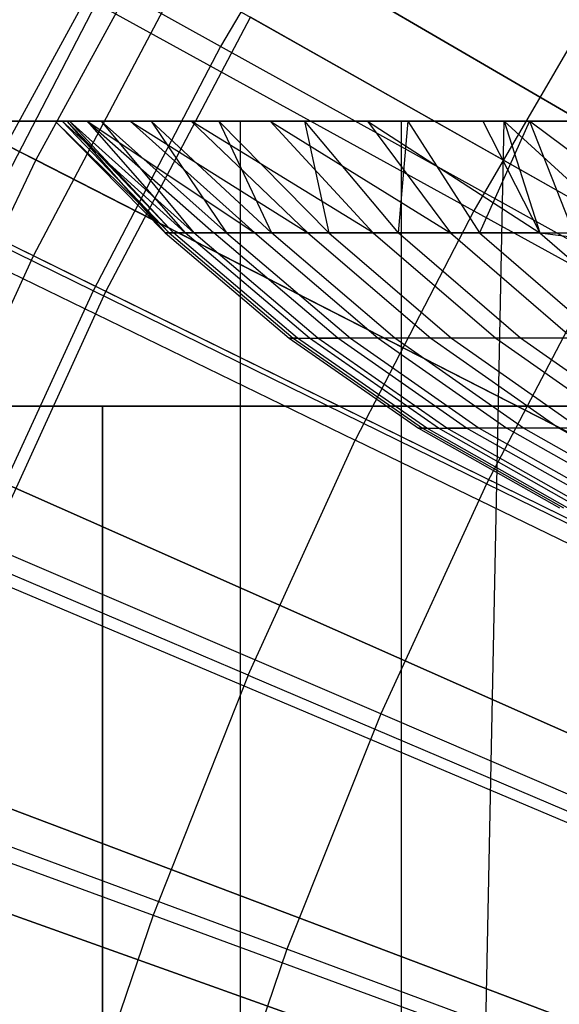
# Model space of a CAD drawing. Extents: x 0.1 to 12.1, y -6 to 6.
# Tile 104 of 256: x 4.321 to 4.51, y 0.59 to 0.936. Entities that reach past the tile are written whole.
import ezdxf

# ---------------------------------------------------------------- set-up
doc = ezdxf.new("R2010")
doc.units = 0
doc.header["$LTSCALE"] = 2.54
doc.layers.get('0').update_dxf_attribs({"linetype": 'CONTINUOUS'})

# ---------------------------------------------------------------- blocks, each defined once
blk = doc.blocks.new('DROPS_COLOR_B-11195_STL')
at = {"color": 0}
for p, q in [((4.44044, 1.0095, 13.42089), (4.39139, 0.92617, 13.42089)), ((4.44044, 1.0095, 13.42089), (4.39139, 0.92617, 13.42089)), ((4.39139, 0.92617, 13.42089), (4.2566, 1.00099, 13.35397)), ((4.39139, 0.92617, 13.42089), (4.2566, 1.00099, 13.35397)), ((4.32567, 0.85271, 13.16251), (4.05745, 0.98459, 13.03183)), ((4.32567, 0.85271, 13.16251), (4.05745, 0.98459, 13.03183)), ((4.35109, 0.84021, 2.21277), (4.08227, 0.97239, 2.3419)), ((4.35109, 0.84021, 2.21277), (4.08227, 0.97239, 2.3419)), ((4.32567, 0.85271, 13.16251), (4.37718, 0.95033, 13.16251)), ((4.32567, 0.85271, 13.16251), (4.37718, 0.95033, 13.16251)), ((4.64333, 0.80003, 13.27646), (4.37718, 0.95033, 13.16251)), ((4.64333, 0.80003, 13.27646), (4.37718, 0.95033, 13.16251)), ((4.52584, 0.9468, 13.55036), (4.4802, 0.86852, 13.55036)), ((4.52584, 0.9468, 13.55036), (4.4802, 0.86852, 13.55036)), ((4.34766, 0.94139, 13.48847), (4.30252, 0.85416, 13.48847)), ((4.34766, 0.94139, 13.48847), (4.30252, 0.85416, 13.48847)), ((4.34766, 0.94139, 13.48847), (4.4802, 0.86852, 13.55036)), ((4.34766, 0.94139, 13.48847), (4.4802, 0.86852, 13.55036)), ((4.35109, 0.84021, 2.21277), (4.40184, 0.9364, 2.21277)), ((4.35109, 0.84021, 2.21277), (4.40184, 0.9364, 2.21277)), ((4.6685, 0.78582, 2.1004), (4.40184, 0.9364, 2.21277)), ((4.6685, 0.78582, 2.1004), (4.40184, 0.9364, 2.21277)), ((4.39139, 0.92617, 13.42089), (4.34662, 0.84047, 13.42089)), ((4.39139, 0.92617, 13.42089), (4.34662, 0.84047, 13.42089)), ((4.52589, 0.85152, 13.48337), (4.39139, 0.92617, 13.42089)), ((4.52589, 0.85152, 13.48337), (4.39139, 0.92617, 13.42089)), ((4.34662, 0.84047, 13.42089), (4.20821, 0.90836, 13.35397)), ((4.34662, 0.84047, 13.42089), (4.20821, 0.90836, 13.35397)), ((4.04185, 0.89999, 51.293), (4.45483, 0.89999, 51.1621)), ((4.45483, 0.89999, 62.72471), (4.04185, 0.89999, 62.59381)), ((4.04185, 0.89999, 51.293), (4.45483, 0.89999, 51.1621)), ((4.45483, 0.89999, 62.72471), (4.04185, 0.89999, 62.59381)), ((4.143, 0.9, 40.42383), (4.39834, 0.9, 40.29602)), ((4.39834, 0.9, 47.57308), (4.143, 0.9, 47.44527)), ((4.143, 0.9, 40.42383), (4.39834, 0.9, 40.29602)), ((4.39834, 0.9, 47.57308), (4.143, 0.9, 47.44527)), ((4.33743, 0.89999, 52.70804), (4.33334, 0.89999, 52.51454)), ((4.33334, 0.89999, 52.51454), (4.33572, 0.89999, 52.3218)), ((4.33334, 0.89999, 52.51454), (4.33572, 0.89999, 52.3218)), ((4.33334, 0.89999, 52.51454), (4.37327, 0.86071, 52.3599)), ((4.33334, 0.89999, 52.51454), (4.37327, 0.86071, 52.3599)), ((4.33334, 0.89999, 52.51454), (4.37188, 0.86071, 52.5171)), ((4.33334, 0.89999, 52.51454), (4.37188, 0.86071, 52.5171)), ((4.33743, 0.89999, 52.70804), (4.33334, 0.89999, 52.51454)), ((4.33572, 0.89999, 52.3218), (4.3445, 0.89999, 52.12986)), ((4.33572, 0.89999, 52.3218), (4.3445, 0.89999, 52.12986)), ((4.33572, 0.89999, 52.3218), (4.37899, 0.86071, 52.20264)), ((4.33572, 0.89999, 52.3218), (4.37899, 0.86071, 52.20264)), ((4.33572, 0.89999, 52.3218), (4.37327, 0.86071, 52.3599)), ((4.33572, 0.89999, 52.3218), (4.37327, 0.86071, 52.3599)), ((4.33829, 0.89999, 52.72967), (4.33743, 0.89999, 52.70804)), ((4.33743, 0.89999, 52.70804), (4.37188, 0.86071, 52.5171)), ((4.33743, 0.89999, 52.70804), (4.37188, 0.86071, 52.5171)), ((4.33743, 0.89999, 52.70804), (4.37479, 0.86071, 52.67429)), ((4.33743, 0.89999, 52.70804), (4.37479, 0.86071, 52.67429)), ((4.33829, 0.89999, 52.72967), (4.33743, 0.89999, 52.70804)), ((4.34947, 0.89999, 52.9213), (4.33829, 0.89999, 52.72967)), ((4.33829, 0.89999, 52.72967), (4.37479, 0.86071, 52.67429)), ((4.33829, 0.89999, 52.72967), (4.37479, 0.86071, 52.67429)), ((4.33829, 0.89999, 52.72967), (4.38199, 0.86071, 52.83093)), ((4.33829, 0.89999, 52.72967), (4.38199, 0.86071, 52.83093)), ((4.34947, 0.89999, 52.9213), (4.33829, 0.89999, 52.72967)), ((4.3445, 0.89999, 52.12986), (4.35963, 0.89999, 51.93879)), ((4.3445, 0.89999, 52.12986), (4.35963, 0.89999, 51.93879)), ((4.3445, 0.89999, 52.12986), (4.40336, 0.86071, 51.88903)), ((4.3445, 0.89999, 52.12986), (4.40336, 0.86071, 51.88903)), ((4.3445, 0.89999, 52.12986), (4.38902, 0.86071, 52.04559)), ((4.3445, 0.89999, 52.12986), (4.38902, 0.86071, 52.04559)), ((4.3445, 0.89999, 52.12986), (4.37899, 0.86071, 52.20264)), ((4.3445, 0.89999, 52.12986), (4.37899, 0.86071, 52.20264)), ((4.36697, 0.89999, 53.11191), (4.34947, 0.89999, 52.9213)), ((4.34947, 0.89999, 52.9213), (4.38199, 0.86071, 52.83093)), ((4.34947, 0.89999, 52.9213), (4.38199, 0.86071, 52.83093)), ((4.34947, 0.89999, 52.9213), (4.39347, 0.86071, 52.98732)), ((4.34947, 0.89999, 52.9213), (4.39347, 0.86071, 52.98732)), ((4.36697, 0.89999, 53.11191), (4.34947, 0.89999, 52.9213)), ((4.35963, 0.89999, 51.93879), (4.38107, 0.89999, 51.74873)), ((4.35963, 0.89999, 51.93879), (4.38107, 0.89999, 51.74873)), ((4.35963, 0.89999, 51.93879), (4.42201, 0.86071, 51.73292)), ((4.35963, 0.89999, 51.93879), (4.42201, 0.86071, 51.73292)), ((4.35963, 0.89999, 51.93879), (4.40336, 0.86071, 51.88903)), ((4.35963, 0.89999, 51.93879), (4.40336, 0.86071, 51.88903)), ((4.39076, 0.89999, 53.3014), (4.36697, 0.89999, 53.11191)), ((4.36697, 0.89999, 53.11191), (4.39347, 0.86071, 52.98732)), ((4.36697, 0.89999, 53.11191), (4.39347, 0.86071, 52.98732)), ((4.36697, 0.89999, 53.11191), (4.40924, 0.86071, 53.1433)), ((4.36697, 0.89999, 53.11191), (4.40924, 0.86071, 53.1433)), ((4.39076, 0.89999, 53.3014), (4.36697, 0.89999, 53.11191)), ((4.38107, 0.89999, 51.74873), (4.40882, 0.89999, 51.55967)), ((4.4449, 0.86071, 51.57778), (4.38107, 0.89999, 51.74873)), ((4.38107, 0.89999, 51.74873), (4.42201, 0.86071, 51.73292)), ((4.38107, 0.89999, 51.74873), (4.42201, 0.86071, 51.73292)), ((4.38107, 0.89999, 51.74873), (4.40882, 0.89999, 51.55967)), ((4.4449, 0.86071, 51.57778), (4.38107, 0.89999, 51.74873)), ((4.4208, 0.89999, 53.48967), (4.39076, 0.89999, 53.3014)), ((4.39076, 0.89999, 53.3014), (4.40924, 0.86071, 53.1433)), ((4.39076, 0.89999, 53.3014), (4.40924, 0.86071, 53.1433)), ((4.39076, 0.89999, 53.3014), (4.4293, 0.86071, 53.2988)), ((4.39076, 0.89999, 53.3014), (4.4293, 0.86071, 53.2988)), ((4.4208, 0.89999, 53.48967), (4.39076, 0.89999, 53.3014)), ((4.39834, -0.9, 40.29602), (4.39834, 0.9, 40.29602)), ((4.39834, 0.9, 40.29602), (4.66214, 0.9, 40.18675)), ((4.39834, -0.9, 40.29602), (4.39834, 0.9, 40.29602)), ((4.39834, -0.9, 47.57308), (4.39834, 0.9, 47.57308)), ((4.66214, 0.9, 47.68235), (4.39834, 0.9, 47.57308)), ((4.39834, -0.9, 47.57308), (4.39834, 0.9, 47.57308)), ((4.39834, 0.9, 40.29602), (4.66214, 0.9, 40.18675)), ((4.66214, 0.9, 47.68235), (4.39834, 0.9, 47.57308)), ((4.40882, 0.89999, 51.55967), (4.44294, 0.89999, 51.37131)), ((4.40882, 0.89999, 51.55967), (4.44294, 0.89999, 51.37131)), ((4.40882, 0.89999, 51.55967), (4.47208, 0.86071, 51.42333)), ((4.40882, 0.89999, 51.55967), (4.47208, 0.86071, 51.42333)), ((4.40882, 0.89999, 51.55967), (4.4449, 0.86071, 51.57778)), ((4.40882, 0.89999, 51.55967), (4.4449, 0.86071, 51.57778)), ((4.45712, 0.89999, 53.67686), (4.4208, 0.89999, 53.48967)), ((4.4208, 0.89999, 53.48967), (4.4293, 0.86071, 53.2988)), ((4.4208, 0.89999, 53.48967), (4.4293, 0.86071, 53.2988)), ((4.4208, 0.89999, 53.48967), (4.45364, 0.86071, 53.45369)), ((4.4208, 0.89999, 53.48967), (4.45364, 0.86071, 53.45369)), ((4.45712, 0.89999, 53.67686), (4.4208, 0.89999, 53.48967)), ((4.44294, 0.89999, 51.37131), (4.48338, 0.89999, 51.18389)), ((4.44294, 0.89999, 51.37131), (4.48338, 0.89999, 51.18389)), ((4.44294, 0.89999, 51.37131), (4.50343, 0.86071, 51.26992)), ((4.44294, 0.89999, 51.37131), (4.50343, 0.86071, 51.26992)), ((4.44294, 0.89999, 51.37131), (4.47208, 0.86071, 51.42333)), ((4.44294, 0.89999, 51.37131), (4.47208, 0.86071, 51.42333)), ((4.45712, 0.89999, 53.67686), (4.45364, 0.86071, 53.45369)), ((4.45712, 0.89999, 53.67686), (4.45364, 0.86071, 53.45369)), ((4.45483, -0.90001, 51.1621), (4.49087, 0.89999, 51.15222)), ((4.45483, -0.90001, 51.1621), (4.49087, 0.89999, 51.15222)), ((4.45483, -0.90001, 51.1621), (4.45483, 0.89999, 51.1621)), ((4.45483, 0.89999, 51.1621), (4.49087, 0.89999, 51.15222)), ((4.45483, -0.90001, 51.1621), (4.45483, 0.89999, 51.1621)), ((4.45483, -0.90001, 62.72471), (4.45483, 0.89999, 62.72471)), ((4.87618, 0.89999, 62.82546), (4.45483, 0.89999, 62.72471)), ((4.45483, -0.90001, 62.72471), (4.45483, 0.89999, 62.72471)), ((4.45483, 0.89999, 51.1621), (4.49087, 0.89999, 51.15222)), ((4.87618, 0.89999, 62.82546), (4.45483, 0.89999, 62.72471)), ((4.49973, 0.89999, 53.86304), (4.45712, 0.89999, 53.67686)), ((4.45712, 0.89999, 53.67686), (4.48226, 0.86071, 53.60786)), ((4.45712, 0.89999, 53.67686), (4.48226, 0.86071, 53.60786)), ((4.49973, 0.89999, 53.86304), (4.45712, 0.89999, 53.67686)), ((4.49973, 0.89999, 53.86304), (4.48226, 0.86071, 53.60786)), ((4.49973, 0.89999, 53.86304), (4.48226, 0.86071, 53.60786)), ((4.48338, 0.89999, 51.18389), (4.49087, 0.89999, 51.15222)), ((4.48338, 0.89999, 51.18389), (4.49087, 0.89999, 51.15222)), ((4.48338, 0.89999, 51.18389), (4.50343, 0.86071, 51.26992)), ((4.48338, 0.89999, 51.18389), (4.50343, 0.86071, 51.26992)), ((4.49087, 0.89999, 51.15222), (4.53851, 0.85628, 51.13952)), ((4.49087, 0.89999, 51.15222), (4.53851, 0.85628, 51.13952)), ((4.49087, 0.89999, 51.15222), (4.50343, 0.86071, 51.26992)), ((4.49087, 0.89999, 51.15222), (4.50343, 0.86071, 51.26992)), ((4.54865, 0.89999, 54.04822), (4.49973, 0.89999, 53.86304)), ((4.54865, 0.89999, 54.04822), (4.49973, 0.89999, 53.86304)), ((4.55239, 0.86071, 53.9143), (4.49973, 0.89999, 53.86304)), ((4.49973, 0.89999, 53.86304), (4.51521, 0.86071, 53.76156)), ((4.49973, 0.89999, 53.86304), (4.51521, 0.86071, 53.76156)), ((4.55239, 0.86071, 53.9143), (4.49973, 0.89999, 53.86304)), ((4.4802, 0.86852, 13.55036), (4.43856, 0.78805, 13.55036)), ((4.4802, 0.86852, 13.55036), (4.43856, 0.78805, 13.55036)), ((4.4802, 0.86852, 13.55036), (4.6125, 0.79579, 13.60807)), ((4.4802, 0.86852, 13.55036), (4.6125, 0.79579, 13.60807)), ((4.37327, 0.86071, 52.3599), (4.37188, 0.86071, 52.5171)), ((4.37188, 0.86071, 52.5171), (4.41547, 0.82386, 52.51689)), ((4.37188, 0.86071, 52.5171), (4.37479, 0.86071, 52.67429)), ((4.37188, 0.86071, 52.5171), (4.41547, 0.82386, 52.51689)), ((4.37327, 0.86071, 52.3599), (4.37188, 0.86071, 52.5171)), ((4.37188, 0.86071, 52.5171), (4.37479, 0.86071, 52.67429)), ((4.37899, 0.86071, 52.20264), (4.37327, 0.86071, 52.3599)), ((4.37327, 0.86071, 52.3599), (4.41685, 0.82386, 52.36089)), ((4.37327, 0.86071, 52.3599), (4.41685, 0.82386, 52.36089)), ((4.37899, 0.86071, 52.20264), (4.37327, 0.86071, 52.3599)), ((4.41836, 0.82386, 52.67288), (4.37479, 0.86071, 52.67429)), ((4.37479, 0.86071, 52.67429), (4.38199, 0.86071, 52.83093)), ((4.41836, 0.82386, 52.67288), (4.37479, 0.86071, 52.67429)), ((4.37479, 0.86071, 52.67429), (4.38199, 0.86071, 52.83093)), ((4.42252, 0.82386, 52.20482), (4.37899, 0.86071, 52.20264)), ((4.38902, 0.86071, 52.04559), (4.37899, 0.86071, 52.20264)), ((4.42252, 0.82386, 52.20482), (4.37899, 0.86071, 52.20264)), ((4.38902, 0.86071, 52.04559), (4.37899, 0.86071, 52.20264)), ((4.38199, 0.86071, 52.83093), (4.39347, 0.86071, 52.98732)), ((4.4255, 0.82386, 52.82833), (4.38199, 0.86071, 52.83093)), ((4.4255, 0.82386, 52.82833), (4.38199, 0.86071, 52.83093)), ((4.38199, 0.86071, 52.83093), (4.39347, 0.86071, 52.98732)), ((4.43248, 0.82386, 52.04897), (4.38902, 0.86071, 52.04559)), ((4.40336, 0.86071, 51.88903), (4.38902, 0.86071, 52.04559)), ((4.43248, 0.82386, 52.04897), (4.38902, 0.86071, 52.04559)), ((4.40336, 0.86071, 51.88903), (4.38902, 0.86071, 52.04559)), ((4.39347, 0.86071, 52.98732), (4.4369, 0.82386, 52.98352)), ((4.39347, 0.86071, 52.98732), (4.40924, 0.86071, 53.1433)), ((4.39347, 0.86071, 52.98732), (4.4369, 0.82386, 52.98352)), ((4.39347, 0.86071, 52.98732), (4.40924, 0.86071, 53.1433)), ((4.42201, 0.86071, 51.73292), (4.40336, 0.86071, 51.88903)), ((4.40336, 0.86071, 51.88903), (4.44671, 0.82386, 51.89362)), ((4.42201, 0.86071, 51.73292), (4.40336, 0.86071, 51.88903)), ((4.40336, 0.86071, 51.88903), (4.44671, 0.82386, 51.89362)), ((4.40924, 0.86071, 53.1433), (4.4293, 0.86071, 53.2988)), ((4.45255, 0.82386, 53.13831), (4.40924, 0.86071, 53.1433)), ((4.45255, 0.82386, 53.13831), (4.40924, 0.86071, 53.1433)), ((4.40924, 0.86071, 53.1433), (4.4293, 0.86071, 53.2988)), ((4.4449, 0.86071, 51.57778), (4.42201, 0.86071, 51.73292)), ((4.42201, 0.86071, 51.73292), (4.46521, 0.82386, 51.7387)), ((4.4449, 0.86071, 51.57778), (4.42201, 0.86071, 51.73292)), ((4.42201, 0.86071, 51.73292), (4.46521, 0.82386, 51.7387)), ((4.4293, 0.86071, 53.2988), (4.47245, 0.82386, 53.29262)), ((4.4293, 0.86071, 53.2988), (4.45364, 0.86071, 53.45369)), ((4.4293, 0.86071, 53.2988), (4.47245, 0.82386, 53.29262)), ((4.4293, 0.86071, 53.2988), (4.45364, 0.86071, 53.45369)), ((4.47208, 0.86071, 51.42333), (4.4449, 0.86071, 51.57778)), ((4.4449, 0.86071, 51.57778), (4.48794, 0.82386, 51.58475)), ((4.4449, 0.86071, 51.57778), (4.48794, 0.82386, 51.58475)), ((4.47208, 0.86071, 51.42333), (4.4449, 0.86071, 51.57778)), ((4.45364, 0.86071, 53.45369), (4.48226, 0.86071, 53.60786)), ((4.4966, 0.82386, 53.44633), (4.45364, 0.86071, 53.45369)), ((4.4966, 0.82386, 53.44633), (4.45364, 0.86071, 53.45369)), ((4.45364, 0.86071, 53.45369), (4.48226, 0.86071, 53.60786)), ((4.50343, 0.86071, 51.26992), (4.47208, 0.86071, 51.42333)), ((4.47208, 0.86071, 51.42333), (4.5149, 0.82386, 51.43148)), ((4.50343, 0.86071, 51.26992), (4.47208, 0.86071, 51.42333)), ((4.47208, 0.86071, 51.42333), (4.5149, 0.82386, 51.43148)), ((4.48226, 0.86071, 53.60786), (4.525, 0.82386, 53.59932)), ((4.48226, 0.86071, 53.60786), (4.51521, 0.86071, 53.76156)), ((4.48226, 0.86071, 53.60786), (4.525, 0.82386, 53.59932)), ((4.48226, 0.86071, 53.60786), (4.51521, 0.86071, 53.76156)), ((4.50343, 0.86071, 51.26992), (4.53851, 0.85628, 51.13952)), ((4.50343, 0.86071, 51.26992), (4.53851, 0.85628, 51.13952)), ((4.50343, 0.86071, 51.26992), (4.54602, 0.82386, 51.27923)), ((4.50343, 0.86071, 51.26992), (4.54602, 0.82386, 51.27923)), ((4.30252, 0.85416, 13.48847), (4.43856, 0.78805, 13.55036)), ((4.30252, 0.85416, 13.48847), (4.43856, 0.78805, 13.55036)), ((4.27982, 0.75231, 13.16251), (4.32567, 0.85271, 13.16251)), ((4.27982, 0.75231, 13.16251), (4.32567, 0.85271, 13.16251)), ((4.59996, 0.71785, 13.27646), (4.32567, 0.85271, 13.16251)), ((4.59996, 0.71785, 13.27646), (4.32567, 0.85271, 13.16251)), ((4.52589, 0.85152, 13.48337), (4.48473, 0.77273, 13.48337)), ((4.52589, 0.85152, 13.48337), (4.48473, 0.77273, 13.48337)), ((4.30591, 0.74128, 2.21277), (4.35109, 0.84021, 2.21277)), ((4.30591, 0.74128, 2.21277), (4.35109, 0.84021, 2.21277)), ((4.34662, 0.84047, 13.42089), (4.30625, 0.75261, 13.42089)), ((4.34662, 0.84047, 13.42089), (4.30625, 0.75261, 13.42089)), ((4.48473, 0.77273, 13.48337), (4.34662, 0.84047, 13.42089)), ((4.48473, 0.77273, 13.48337), (4.34662, 0.84047, 13.42089)), ((4.62591, 0.7051, 2.1004), (4.35109, 0.84021, 2.21277)), ((4.62591, 0.7051, 2.1004), (4.35109, 0.84021, 2.21277)), ((4.41547, 0.82386, 52.51689), (4.41685, 0.82386, 52.36089)), ((4.41547, 0.82386, 52.51689), (4.41685, 0.82386, 52.36089)), ((4.41547, 0.82386, 52.51689), (4.46085, 0.79227, 52.51667)), ((4.41836, 0.82386, 52.67288), (4.41547, 0.82386, 52.51689)), ((4.41836, 0.82386, 52.67288), (4.41547, 0.82386, 52.51689)), ((4.41547, 0.82386, 52.51689), (4.46085, 0.79227, 52.51667)), ((4.41685, 0.82386, 52.36089), (4.42252, 0.82386, 52.20482)), ((4.41685, 0.82386, 52.36089), (4.42252, 0.82386, 52.20482)), ((4.41685, 0.82386, 52.36089), (4.46222, 0.79227, 52.36192)), ((4.41685, 0.82386, 52.36089), (4.46222, 0.79227, 52.36192)), ((4.46372, 0.79227, 52.67141), (4.41836, 0.82386, 52.67288)), ((4.41836, 0.82386, 52.67288), (4.4255, 0.82386, 52.82833)), ((4.41836, 0.82386, 52.67288), (4.4255, 0.82386, 52.82833)), ((4.46372, 0.79227, 52.67141), (4.41836, 0.82386, 52.67288)), ((4.46785, 0.79227, 52.2071), (4.42252, 0.82386, 52.20482)), ((4.42252, 0.82386, 52.20482), (4.43248, 0.82386, 52.04897)), ((4.42252, 0.82386, 52.20482), (4.43248, 0.82386, 52.04897)), ((4.46785, 0.79227, 52.2071), (4.42252, 0.82386, 52.20482)), ((4.4369, 0.82386, 52.98352), (4.4255, 0.82386, 52.82833)), ((4.4369, 0.82386, 52.98352), (4.4255, 0.82386, 52.82833)), ((4.4708, 0.79227, 52.82561), (4.4255, 0.82386, 52.82833)), ((4.4708, 0.79227, 52.82561), (4.4255, 0.82386, 52.82833)), ((4.47772, 0.79227, 52.0525), (4.43248, 0.82386, 52.04897)), ((4.44671, 0.82386, 51.89362), (4.43248, 0.82386, 52.04897)), ((4.47772, 0.79227, 52.0525), (4.43248, 0.82386, 52.04897)), ((4.44671, 0.82386, 51.89362), (4.43248, 0.82386, 52.04897)), ((4.4369, 0.82386, 52.98352), (4.48211, 0.79227, 52.97956)), ((4.45255, 0.82386, 53.13831), (4.4369, 0.82386, 52.98352)), ((4.45255, 0.82386, 53.13831), (4.4369, 0.82386, 52.98352)), ((4.4369, 0.82386, 52.98352), (4.48211, 0.79227, 52.97956)), ((4.46521, 0.82386, 51.7387), (4.44671, 0.82386, 51.89362)), ((4.46521, 0.82386, 51.7387), (4.44671, 0.82386, 51.89362)), ((4.44671, 0.82386, 51.89362), (4.49184, 0.79227, 51.89839)), ((4.44671, 0.82386, 51.89362), (4.49184, 0.79227, 51.89839)), ((4.47245, 0.82386, 53.29262), (4.45255, 0.82386, 53.13831)), ((4.47245, 0.82386, 53.29262), (4.45255, 0.82386, 53.13831)), ((4.49763, 0.79227, 53.13312), (4.45255, 0.82386, 53.13831)), ((4.49763, 0.79227, 53.13312), (4.45255, 0.82386, 53.13831)), ((4.48794, 0.82386, 51.58475), (4.46521, 0.82386, 51.7387)), ((4.48794, 0.82386, 51.58475), (4.46521, 0.82386, 51.7387)), ((4.46521, 0.82386, 51.7387), (4.5102, 0.79227, 51.74471)), ((4.46521, 0.82386, 51.7387), (4.5102, 0.79227, 51.74471)), ((4.47245, 0.82386, 53.29262), (4.51738, 0.79227, 53.28619)), ((4.4966, 0.82386, 53.44633), (4.47245, 0.82386, 53.29262)), ((4.4966, 0.82386, 53.44633), (4.47245, 0.82386, 53.29262)), ((4.47245, 0.82386, 53.29262), (4.51738, 0.79227, 53.28619)), ((4.5149, 0.82386, 51.43148), (4.48794, 0.82386, 51.58475)), ((4.48794, 0.82386, 51.58475), (4.53274, 0.79227, 51.59199)), ((4.5149, 0.82386, 51.43148), (4.48794, 0.82386, 51.58475)), ((4.48794, 0.82386, 51.58475), (4.53274, 0.79227, 51.59199)), ((4.525, 0.82386, 53.59932), (4.4966, 0.82386, 53.44633)), ((4.525, 0.82386, 53.59932), (4.4966, 0.82386, 53.44633)), ((4.54134, 0.79227, 53.43867), (4.4966, 0.82386, 53.44633)), ((4.54134, 0.79227, 53.43867), (4.4966, 0.82386, 53.44633)), ((4.3499, 0.8, 36.63535), (3.94691, 0.8, 36.46842)), ((3.94691, 0.8, 17.40534), (4.3499, 0.8, 17.23842)), ((4.3499, 0.8, 36.63535), (3.94691, 0.8, 36.46842)), ((3.94691, 0.8, 17.40534), (4.3499, 0.8, 17.23842)), ((4.7659, 0.8, 36.76651), (4.3499, 0.8, 36.63535)), ((4.3499, 0.8, 36.63535), (4.3499, 0, 36.63535)), ((4.3499, 0.8, 36.63535), (4.3499, 0, 36.63535)), ((4.3499, 0, 17.23842), (4.3499, 0.8, 17.23842)), ((4.3499, 0.8, 17.23842), (4.7659, 0.8, 17.10725)), ((4.3499, 0, 17.23842), (4.3499, 0.8, 17.23842)), ((4.7659, 0.8, 36.76651), (4.3499, 0.8, 36.63535)), ((4.3499, 0.8, 17.23842), (4.7659, 0.8, 17.10725)), ((4.46085, 0.79227, 52.51667), (4.46222, 0.79227, 52.36192)), ((4.46085, 0.79227, 52.51667), (4.46222, 0.79227, 52.36192)), ((4.46085, 0.79227, 52.51667), (4.51029, 0.76431, 52.51644)), ((4.46372, 0.79227, 52.67141), (4.46085, 0.79227, 52.51667)), ((4.46372, 0.79227, 52.67141), (4.46085, 0.79227, 52.51667)), ((4.46085, 0.79227, 52.51667), (4.51029, 0.76431, 52.51644)), ((4.46222, 0.79227, 52.36192), (4.46785, 0.79227, 52.2071)), ((4.46222, 0.79227, 52.36192), (4.46785, 0.79227, 52.2071)), ((4.46222, 0.79227, 52.36192), (4.51166, 0.76431, 52.36304)), ((4.46222, 0.79227, 52.36192), (4.51166, 0.76431, 52.36304)), ((4.51314, 0.76431, 52.66981), (4.46372, 0.79227, 52.67141)), ((4.46372, 0.79227, 52.67141), (4.4708, 0.79227, 52.82561)), ((4.46372, 0.79227, 52.67141), (4.4708, 0.79227, 52.82561)), ((4.51314, 0.76431, 52.66981), (4.46372, 0.79227, 52.67141)), ((4.51723, 0.76431, 52.20959), (4.46785, 0.79227, 52.2071)), ((4.46785, 0.79227, 52.2071), (4.47772, 0.79227, 52.0525)), ((4.46785, 0.79227, 52.2071), (4.47772, 0.79227, 52.0525)), ((4.51723, 0.76431, 52.20959), (4.46785, 0.79227, 52.2071)), ((4.48211, 0.79227, 52.97956), (4.4708, 0.79227, 52.82561)), ((4.48211, 0.79227, 52.97956), (4.4708, 0.79227, 52.82561)), ((4.52016, 0.76431, 52.82265), (4.4708, 0.79227, 52.82561)), ((4.52016, 0.76431, 52.82265), (4.4708, 0.79227, 52.82561)), ((4.52702, 0.76431, 52.05635), (4.47772, 0.79227, 52.0525)), ((4.49184, 0.79227, 51.89839), (4.47772, 0.79227, 52.0525)), ((4.52702, 0.76431, 52.05635), (4.47772, 0.79227, 52.0525)), ((4.49184, 0.79227, 51.89839), (4.47772, 0.79227, 52.0525)), ((4.48211, 0.79227, 52.97956), (4.53137, 0.76431, 52.97525)), ((4.49763, 0.79227, 53.13312), (4.48211, 0.79227, 52.97956)), ((4.49763, 0.79227, 53.13312), (4.48211, 0.79227, 52.97956)), ((4.48211, 0.79227, 52.97956), (4.53137, 0.76431, 52.97525)), ((4.5102, 0.79227, 51.74471), (4.49184, 0.79227, 51.89839)), ((4.49184, 0.79227, 51.89839), (4.54101, 0.76431, 51.90359)), ((4.5102, 0.79227, 51.74471), (4.49184, 0.79227, 51.89839)), ((4.49184, 0.79227, 51.89839), (4.54101, 0.76431, 51.90359)), ((4.51738, 0.79227, 53.28619), (4.49763, 0.79227, 53.13312)), ((4.51738, 0.79227, 53.28619), (4.49763, 0.79227, 53.13312)), ((4.54676, 0.76431, 53.12745), (4.49763, 0.79227, 53.13312)), ((4.54676, 0.76431, 53.12745), (4.49763, 0.79227, 53.13312)), ((4.53274, 0.79227, 51.59199), (4.5102, 0.79227, 51.74471)), ((4.5102, 0.79227, 51.74471), (4.55921, 0.76431, 51.75127)), ((4.53274, 0.79227, 51.59199), (4.5102, 0.79227, 51.74471)), ((4.5102, 0.79227, 51.74471), (4.55921, 0.76431, 51.75127)), ((4.40101, 0.70558, 13.55036), (4.43856, 0.78805, 13.55036)), ((4.40101, 0.70558, 13.55036), (4.43856, 0.78805, 13.55036)), ((4.57434, 0.72206, 13.60807), (4.43856, 0.78805, 13.55036)), ((4.57434, 0.72206, 13.60807), (4.43856, 0.78805, 13.55036)), ((4.48473, 0.77273, 13.48337), (4.44761, 0.69195, 13.48337)), ((4.48473, 0.77273, 13.48337), (4.44761, 0.69195, 13.48337)), ((4.62233, 0.70523, 13.54139), (4.48473, 0.77273, 13.48337)), ((4.62233, 0.70523, 13.54139), (4.48473, 0.77273, 13.48337)), ((4.40101, 0.70558, 13.55036), (4.26183, 0.76478, 13.48847)), ((4.40101, 0.70558, 13.55036), (4.26183, 0.76478, 13.48847)), ((4.56136, 0.63333, 13.27646), (4.27982, 0.75231, 13.16251)), ((4.56136, 0.63333, 13.27646), (4.27982, 0.75231, 13.16251)), ((4.44761, 0.69195, 13.48337), (4.30625, 0.75261, 13.42089)), ((4.44761, 0.69195, 13.48337), (4.30625, 0.75261, 13.42089)), ((4.58799, 0.62208, 2.1004), (4.30591, 0.74128, 2.21277)), ((4.58799, 0.62208, 2.1004), (4.30591, 0.74128, 2.21277)), ((4.40101, 0.70558, 13.55036), (4.36766, 0.62133, 13.55036)), ((4.40101, 0.70558, 13.55036), (4.36766, 0.62133, 13.55036)), ((4.40101, 0.70558, 13.55036), (4.53994, 0.6465, 13.60807)), ((4.40101, 0.70558, 13.55036), (4.53994, 0.6465, 13.60807)), ((4.44761, 0.69195, 13.48337), (4.41463, 0.60939, 13.48337)), ((4.44761, 0.69195, 13.48337), (4.41463, 0.60939, 13.48337)), ((4.58845, 0.63151, 13.54139), (4.44761, 0.69195, 13.48337)), ((4.58845, 0.63151, 13.54139), (4.44761, 0.69195, 13.48337)), ((4.22567, 0.67346, 13.48847), (4.36766, 0.62133, 13.55036)), ((4.22567, 0.67346, 13.48847), (4.36766, 0.62133, 13.55036)), ((4.41463, 0.60939, 13.48337), (4.27039, 0.66281, 13.42089)), ((4.41463, 0.60939, 13.48337), (4.27039, 0.66281, 13.42089)), ((4.52765, 0.54674, 13.27646), (4.23977, 0.64946, 13.16251)), ((4.52765, 0.54674, 13.27646), (4.23977, 0.64946, 13.16251)), ((4.26645, 0.63994, 2.21277), (4.55488, 0.53703, 2.1004)), ((4.26645, 0.63994, 2.21277), (4.55488, 0.53703, 2.1004)), ((4.36766, 0.62133, 13.55036), (4.33857, 0.53552, 13.55036)), ((4.36766, 0.62133, 13.55036), (4.33857, 0.53552, 13.55036)), ((4.36766, 0.62133, 13.55036), (4.50938, 0.5693, 13.60807)), ((4.36766, 0.62133, 13.55036), (4.50938, 0.5693, 13.60807)), ((4.41463, 0.60939, 13.48337), (4.38588, 0.52527, 13.48337)), ((4.41463, 0.60939, 13.48337), (4.38588, 0.52527, 13.48337)), ((4.55836, 0.55616, 13.54139), (4.41463, 0.60939, 13.48337)), ((4.55836, 0.55616, 13.54139), (4.41463, 0.60939, 13.48337))]:
    blk.add_line(p, q, dxfattribs=at)
blk = doc.blocks.new('GROUP_1')
at = {"color": 0}
for p, q in [((4.26647, 6.88363, 0.32467), (3.99091, 7.02451, 0.44046)), ((4.26647, 6.88363, 0.32467), (3.99091, 7.02451, 0.44046)), ((4.30831, 6.98449, 11.6713), (4.25606, 6.88895, 11.6713)), ((4.30831, 6.98449, 11.6713), (4.25606, 6.88895, 11.6713)), ((4.30831, 6.98449, 11.6713), (4.58054, 6.82563, 11.77053)), ((4.30831, 6.98449, 11.6713), (4.58054, 6.82563, 11.77053)), ((4.31841, 6.9786, 0.32467), (4.26647, 6.88363, 0.32467)), ((4.31841, 6.9786, 0.32467), (4.26647, 6.88363, 0.32467)), ((4.59081, 6.81964, 0.2261), (4.31841, 6.9786, 0.32467)), ((4.59081, 6.81964, 0.2261), (4.31841, 6.9786, 0.32467)), ((4.25606, 6.88895, 11.6713), (4.5367, 6.74547, 11.77053)), ((4.25606, 6.88895, 11.6713), (4.5367, 6.74547, 11.77053)), ((4.26647, 6.88363, 0.32467), (4.21989, 6.78592, 0.32467)), ((4.26647, 6.88363, 0.32467), (4.21989, 6.78592, 0.32467)), ((4.54729, 6.74005, 0.2261), (4.26647, 6.88363, 0.32467)), ((4.54729, 6.74005, 0.2261), (4.26647, 6.88363, 0.32467)), ((4.20921, 6.79065, 11.6713), (4.49738, 6.66299, 11.77053)), ((4.20921, 6.79065, 11.6713), (4.49738, 6.66299, 11.77053)), ((4.50825, 6.65817, 0.2261), (4.21989, 6.78592, 0.32467)), ((4.50825, 6.65817, 0.2261), (4.21989, 6.78592, 0.32467)), ((4.16788, 6.6899, 11.6713), (4.46271, 6.57845, 11.77053)), ((4.16788, 6.6899, 11.6713), (4.46271, 6.57845, 11.77053)), ((4.47383, 6.57425, 0.2261), (4.17882, 6.68577, 0.32467)), ((4.47383, 6.57425, 0.2261), (4.17882, 6.68577, 0.32467))]:
    blk.add_line(p, q, dxfattribs=at)
blk.add_blockref('DROPS_COLOR_B-11195_STL', (-0.06, 5.99731, -1.7), dxfattribs=at)

msp = doc.modelspace()

# ---------------------------------------------------------------- block references
at = {"color": 0}
msp.add_blockref('GROUP_1', (0.06, -5.99731, 1.7), dxfattribs=at)

doc.saveas('drawing.dxf')
